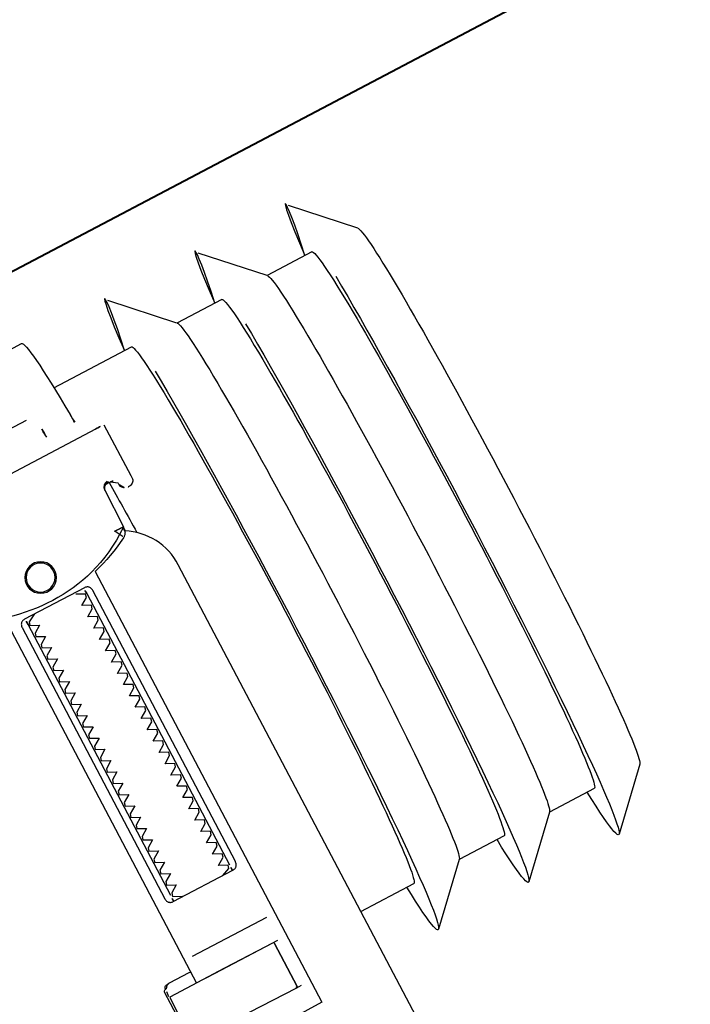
# Model space of a CAD drawing. Header units: metres. Extents: x 7408630 to 7411134, y 5569633 to 5570339.
# Tile 243 of 256: x 7410509.269 to 7410509.374, y 5569912.361 to 5569912.515. Entities that reach past the tile are written whole.
import ezdxf
from ezdxf.enums import TextEntityAlignment as Align

# ---------------------------------------------------------------- set-up
doc = ezdxf.new("R2010")
doc.units = ezdxf.units.M
doc.header["$MEASUREMENT"] = 0
doc.layers.add('0-wypos-sanitarne', color=1, linetype='Continuous')
for name, color, linetype, lineweight in [('OPIS POM NOWE', 140, 'Continuous', 5), ('Opis_pom', 9, 'Continuous', 18), ('Sciany', 2, 'Continuous', 40)]:
    doc.layers.add(name, color=color, linetype=linetype, lineweight=lineweight)
doc.styles.add('ARIAL', font='tahoma.ttf')

# ---------------------------------------------------------------- blocks, each defined once
blk = doc.blocks.new('99400_TOP')
for points in [[(-0.2494439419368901, 0.1732608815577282), (-0.2414664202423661, 0.1814506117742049)], [(-0.2413629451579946, 0.1733061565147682), (-0.2334143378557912, 0.1733061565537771), (-0.2254809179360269, 0.1814506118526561)], [(-0.2253774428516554, 0.1733061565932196), (-0.2174288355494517, 0.1733061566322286), (-0.2094954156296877, 0.1814506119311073)], [(-0.189410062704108, 0.1818061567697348), (-0.1944055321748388, 0.181806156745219)], [(-0.1956678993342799, 0.1733061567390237), (-0.2093919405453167, 0.1733061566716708)], [(-0.1894100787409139, 0.1708061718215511), (-0.04454090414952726, 0.1708061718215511), (-0.04034816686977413, 0.1707083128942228), (-0.03616448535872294, 0.1704151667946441), (-0.03199911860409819, 0.1699271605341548), (-0.02786080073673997, 0.169245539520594), (-0.02375906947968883, 0.1683716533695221), (-0.01970212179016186, 0.1673074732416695), (-0.01569966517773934, 0.1660553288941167), (-0.01175936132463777, 0.1646178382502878), (-0.007890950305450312, 0.1629983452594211), (-0.004101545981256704, 0.1612000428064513), (-0.0004007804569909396, 0.1592273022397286), (0.003204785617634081, 0.1570838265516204), (0.006705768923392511, 0.1547750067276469), (0.01009616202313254, 0.1523049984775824), (0.01336696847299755, 0.1496801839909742)], [(-0.1983898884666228, 0.1645455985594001), (-0.1114795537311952, 0.1643710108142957)], [(-0.1959333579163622, 0.1562918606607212), (-0.1960841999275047, 0.1562912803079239), (-0.1963845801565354, 0.1562900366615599), (-0.1959264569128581, 0.1562012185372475), (-0.1957743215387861, 0.1561395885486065), (-0.195633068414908, 0.1560528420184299), (-0.195507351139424, 0.1559431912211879), (-0.1954018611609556, 0.1558145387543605), (-0.1953189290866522, 0.155669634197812), (-0.1952614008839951, 0.1555134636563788), (-0.1952305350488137, 0.1553493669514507)], [(-0.1719983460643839, 0.1449742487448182), (-0.1719983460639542, 0.080358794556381)], [(-0.1851997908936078, 0.142358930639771), (-0.1851997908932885, 0.09435893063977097)], [(-0.1747997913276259, 0.09435893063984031), (-0.1747997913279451, 0.1423589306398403)], [(-0.1734150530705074, 0.08435893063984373), (-0.1865844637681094, 0.08435893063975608)], [(-0.1719983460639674, 0.08230426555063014), (-0.1716725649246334, 0.08235879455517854), (-0.1681965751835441, 0.08235879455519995), (-0.1680931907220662, 0.08235849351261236), (-0.1679847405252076, 0.08233861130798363), (-0.1678924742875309, 0.08225261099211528), (-0.1677875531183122, 0.08223860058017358), (-0.1676219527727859, 0.08223051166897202), (-0.16752068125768, 0.08222550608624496), (-0.1674083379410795, 0.08220612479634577), (-0.167299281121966, 0.08213562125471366), (-0.1672519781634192, 0.08200465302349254), (-0.1672519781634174, 0.08173873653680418), (-0.1671059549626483, 0.08171851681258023), (-0.1670086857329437, 0.08168468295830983), (-0.1669253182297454, 0.08161940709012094), (-0.166874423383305, 0.08147853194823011), (-0.1668744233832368, 0.0712382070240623)], [(-0.1682910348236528, 0.08235362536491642), (-0.1677170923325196, 0.08220830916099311), (-0.1673819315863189, 0.08176020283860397)], [(-0.1863321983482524, 0.08035893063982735), (-0.1752630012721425, 0.08035893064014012), (-0.1736681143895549, 0.0803589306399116)], [(-0.1672271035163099, 0.08135118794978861), (-0.167142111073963, 0.08081757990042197), (-0.1671264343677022, 0.08055490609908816)], [(-0.2494439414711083, 0.07835143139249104), (-0.241466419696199, 0.07016170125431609)], [(-0.2413629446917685, 0.07830615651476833), (-0.2334143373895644, 0.07830615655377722), (-0.2254809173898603, 0.07016170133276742)], [(-0.2253774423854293, 0.0783061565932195), (-0.2174288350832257, 0.07830615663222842), (-0.2094954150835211, 0.07016170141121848)], [(-0.1999984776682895, 0.07830615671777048), (-0.2093919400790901, 0.07830615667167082)], [(-0.1863321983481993, 0.07235893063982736), (-0.1855041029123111, 0.07235893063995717), (-0.1856689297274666, 0.07245537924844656), (-0.1856980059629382, 0.07255879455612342)]]:
    blk.add_lwpolyline(points)
for points in [[(-0.1998894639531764, 0.1645355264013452), (-0.1999468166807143, 0.1555409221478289, 0.009368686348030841), (-0.1999341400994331, 0.1551108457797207), (-0.1999132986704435, 0.1549369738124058), (-0.1998626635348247, 0.1547694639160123), (-0.1997833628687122, 0.1546132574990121), (-0.1996783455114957, 0.1544734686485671), (-0.1995501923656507, 0.154353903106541), (-0.1994036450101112, 0.1542587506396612), (-0.1992427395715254, 0.1541905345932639), (-0.1990737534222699, 0.1541515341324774), (-0.1989467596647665, 0.1541412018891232), (-0.1987988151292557, 0.1541386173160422)], [(-0.1957579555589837, 0.1561311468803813), (-0.1966456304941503, 0.1561329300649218, 0.2825908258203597), (-0.1975338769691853, 0.155579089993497), (-0.19757440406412, 0.1554864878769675), (-0.197606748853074, 0.1553847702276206), (-0.1976270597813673, 0.1552867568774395), (-0.1976389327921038, 0.155135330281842, -0.4153517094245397), (-0.1986448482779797, 0.1541373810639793)], [(-0.1962293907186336, 0.1564445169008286), (-0.1958735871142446, 0.1563780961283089), (-0.1955493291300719, 0.1561689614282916), (-0.1953270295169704, 0.1558504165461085), (-0.1952327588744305, 0.1554960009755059), (-0.1951315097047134, 0.148940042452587), (-0.1951297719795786, 0.1488841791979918, 0.2653468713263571), (-0.1943525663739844, 0.1476160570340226, 0.1257108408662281), (-0.1799722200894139, 0.1439116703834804, 0.1257108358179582), (-0.1655771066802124, 0.147558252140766, 0.2695402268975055), (-0.1647941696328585, 0.1488467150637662), (-0.1646666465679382, 0.1553984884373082), (-0.1646377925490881, 0.1556180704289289), (-0.1645614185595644, 0.1558259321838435), (-0.1644411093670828, 0.1560118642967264), (-0.1642828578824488, 0.1561667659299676), (-0.1640943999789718, 0.1562830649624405), (-0.1638849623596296, 0.1563549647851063), (-0.1636772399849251, 0.1563790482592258)], [(-0.1599318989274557, 0.04967999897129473), (-0.1724831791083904, 0.04968022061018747, 0.4055189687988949), (-0.171998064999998, 0.05017999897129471), (-0.171998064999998, 0.05087999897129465, 0.414213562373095), (-0.172498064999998, 0.05137999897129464), (-0.187498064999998, 0.05137999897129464, 0.414213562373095), (-0.187998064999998, 0.05087999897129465), (-0.187998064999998, 0.05017999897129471, 0.4055189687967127), (-0.1875129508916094, 0.04968022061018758), (-0.18999847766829, 0.0496802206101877, -0.414213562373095), (-0.1999984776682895, 0.0596802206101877), (-0.1999984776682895, 0.1396802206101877, -0.2660007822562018), (-0.195061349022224, 0.1483038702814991)], [(-0.1951236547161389, 0.1486875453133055), (-0.1951065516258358, 0.1485035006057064), (-0.1950877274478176, 0.1484027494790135), (-0.1950613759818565, 0.1483024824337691), (-0.1950265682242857, 0.1482006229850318), (-0.1949829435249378, 0.1480980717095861), (-0.1949327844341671, 0.148000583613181), (-0.1948801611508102, 0.147913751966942), (-0.1948174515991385, 0.1478248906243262), (-0.1947473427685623, 0.1477395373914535), (-0.1946736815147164, 0.147662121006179), (-0.1945970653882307, 0.1475922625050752), (-0.1945138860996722, 0.1475262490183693), (-0.1944299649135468, 0.1474687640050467), (-0.1943397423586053, 0.1474156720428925), (-0.1935817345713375, 0.1470136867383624), (-0.1928125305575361, 0.1466335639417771), (-0.1920327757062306, 0.1462755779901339), (-0.1912431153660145, 0.1459400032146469), (-0.190444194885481, 0.1456271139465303), (-0.1896366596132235, 0.1453371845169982), (-0.1888211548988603, 0.1450704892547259), (-0.1879983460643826, 0.1448272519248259), (-0.1879983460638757, 0.06855893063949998, 0.414213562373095), (-0.1877983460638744, 0.06835893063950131), (-0.1754525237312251, 0.06835893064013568)], [(-0.1835254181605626, 0.09335893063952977, 0.1828355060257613), (-0.1836350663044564, 0.0934484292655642), (-0.1848524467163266, 0.09385575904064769, 0.05005514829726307), (-0.1849985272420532, 0.09411730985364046), (-0.1849985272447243, 0.09440021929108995, 0.05005512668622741), (-0.1848524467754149, 0.09466176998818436), (-0.1836350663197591, 0.0950690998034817, 0.71989698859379), (-0.1836350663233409, 0.09544842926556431), (-0.1848524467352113, 0.09585575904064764, 0.05005514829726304), (-0.1849985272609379, 0.09611730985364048), (-0.1849985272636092, 0.09640021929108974, 0.05005512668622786), (-0.1848524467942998, 0.09666176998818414), (-0.1836350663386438, 0.09706909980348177, 0.7198969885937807), (-0.1836350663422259, 0.09744842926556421), (-0.1848524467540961, 0.0978557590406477, 0.05005514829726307), (-0.1849985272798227, 0.09811730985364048), (-0.1849985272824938, 0.09840021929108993, 0.05005512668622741), (-0.1848524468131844, 0.09866176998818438), (-0.1836350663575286, 0.09906909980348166, 0.7198969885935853), (-0.1836350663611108, 0.0994484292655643), (-0.1848524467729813, 0.09985575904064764, 0.05005514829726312), (-0.1849985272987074, 0.1001173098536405), (-0.1849985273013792, 0.1004002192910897, 0.05005512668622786), (-0.1848524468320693, 0.1006617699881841), (-0.1836350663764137, 0.1010690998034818, 0.7198969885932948), (-0.1836350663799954, 0.1014484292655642), (-0.184852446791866, 0.1018557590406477, 0.05005514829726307), (-0.1849985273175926, 0.1021173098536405), (-0.1849985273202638, 0.1024002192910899, 0.05005512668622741), (-0.1848524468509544, 0.1026617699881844), (-0.1836350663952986, 0.1030690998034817, 0.71989698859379), (-0.1836350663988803, 0.1034484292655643), (-0.1848524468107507, 0.1038557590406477, 0.05005514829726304), (-0.1849985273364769, 0.1041173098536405), (-0.1849985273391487, 0.1044002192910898, 0.05005512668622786), (-0.1848524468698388, 0.1046617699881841), (-0.1836350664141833, 0.1050690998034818, 0.7198969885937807), (-0.1836350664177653, 0.1054484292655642), (-0.1848524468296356, 0.1058557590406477, 0.05005514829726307), (-0.1849985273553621, 0.1061173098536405), (-0.1849985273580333, 0.1064002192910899, 0.05005512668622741), (-0.1848524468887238, 0.1066617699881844), (-0.183635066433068, 0.1070690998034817, 0.7198969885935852), (-0.1836350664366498, 0.1074484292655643), (-0.1848524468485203, 0.1078557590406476, 0.05005514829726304), (-0.1849985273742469, 0.1081173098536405), (-0.1849985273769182, 0.1084002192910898, 0.05005512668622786), (-0.1848524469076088, 0.1086617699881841), (-0.1836350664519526, 0.1090690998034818, 0.7198969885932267), (-0.1836350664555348, 0.1094484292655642), (-0.184852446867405, 0.1098557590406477, 0.05005514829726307), (-0.1849985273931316, 0.1101173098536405), (-0.1849985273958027, 0.1104002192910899, 0.05005512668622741), (-0.1848524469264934, 0.1106617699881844), (-0.1836350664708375, 0.1110690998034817, 0.71989698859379), (-0.1836350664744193, 0.1114484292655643), (-0.1848524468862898, 0.1118557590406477, 0.05005514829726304), (-0.1849985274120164, 0.1121173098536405), (-0.1849985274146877, 0.1124002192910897, 0.05005512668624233), (-0.1848524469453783, 0.1126617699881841), (-0.1836350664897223, 0.1130690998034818, 0.7198969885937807), (-0.1836350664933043, 0.1134484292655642), (-0.1848524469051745, 0.1138557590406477, 0.05005514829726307), (-0.1849985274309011, 0.1141173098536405), (-0.1849985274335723, 0.1144002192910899, 0.05005512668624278), (-0.1848524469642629, 0.1146617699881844), (-0.183635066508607, 0.1150690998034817, 0.7198969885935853), (-0.1836350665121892, 0.1154484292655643), (-0.1848524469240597, 0.1158557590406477, 0.05005514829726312), (-0.1849985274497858, 0.1161173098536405), (-0.1849985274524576, 0.1164002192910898, 0.05005512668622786), (-0.1848524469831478, 0.1166617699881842), (-0.1836350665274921, 0.1170690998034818, 0.7198969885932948), (-0.1836350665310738, 0.1174484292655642), (-0.1848524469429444, 0.1178557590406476, 0.05005514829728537), (-0.1849985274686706, 0.1181173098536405), (-0.1849985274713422, 0.1184002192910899, 0.05005512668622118), (-0.1848524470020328, 0.1186617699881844), (-0.183635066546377, 0.1190690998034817, 0.71989698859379), (-0.1836350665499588, 0.1194484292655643), (-0.1848524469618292, 0.1198557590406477, 0.05005514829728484), (-0.1849985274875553, 0.1201173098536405), (-0.1849985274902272, 0.1204002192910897, 0.05005512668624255), (-0.1848524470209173, 0.1206617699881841), (-0.1836350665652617, 0.1210690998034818, 0.7198969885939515), (-0.1836350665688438, 0.1214484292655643), (-0.184852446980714, 0.1218557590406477, 0.05005514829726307), (-0.1849985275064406, 0.1221173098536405), (-0.1849985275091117, 0.1224002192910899, 0.05005512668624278), (-0.1848524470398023, 0.1226617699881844), (-0.1836350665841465, 0.1230690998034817, 0.7198969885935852), (-0.1836350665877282, 0.1234484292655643), (-0.1848524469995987, 0.1238557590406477, 0.05005514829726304), (-0.1849985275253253, 0.1241173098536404), (-0.1849985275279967, 0.1244002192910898, 0.05005512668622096), (-0.1848524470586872, 0.1246617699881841), (-0.1836350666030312, 0.1250690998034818, 0.7198969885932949), (-0.1836350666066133, 0.1254484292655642), (-0.1848524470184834, 0.1258557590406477, 0.05005514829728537), (-0.18499852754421, 0.1261173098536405), (-0.1849985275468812, 0.1264002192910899, 0.05005512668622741), (-0.1848524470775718, 0.1266617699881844), (-0.1836350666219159, 0.1270690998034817, 0.71989698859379), (-0.1836350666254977, 0.1274484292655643), (-0.1848524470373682, 0.1278557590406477, 0.05005514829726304), (-0.1849985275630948, 0.1281173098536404), (-0.1849985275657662, 0.1284002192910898, 0.05005512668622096), (-0.1848524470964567, 0.1286617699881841), (-0.1836350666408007, 0.1290690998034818, 0.7198969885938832), (-0.1836350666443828, 0.1294484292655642), (-0.1848524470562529, 0.1298557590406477, 0.05005514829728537), (-0.1849985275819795, 0.1301173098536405), (-0.1849985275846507, 0.13040021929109, 0.05005512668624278), (-0.1848524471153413, 0.1306617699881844), (-0.1836350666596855, 0.1310690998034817, 0.7198969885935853), (-0.1836350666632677, 0.1314484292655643), (-0.1848524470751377, 0.1318557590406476, 0.05005514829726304), (-0.1849985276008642, 0.1321173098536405), (-0.184998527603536, 0.1324002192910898, 0.05005512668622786), (-0.1848524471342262, 0.1326617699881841), (-0.1836350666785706, 0.1330690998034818, 0.7198969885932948), (-0.1836350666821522, 0.1334484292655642), (-0.1848524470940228, 0.1338557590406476, 0.05005514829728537), (-0.184998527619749, 0.1341173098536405), (-0.1849985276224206, 0.1344002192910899, 0.05005512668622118), (-0.1848524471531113, 0.1346617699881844), (-0.1836350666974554, 0.1350690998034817, 0.7198969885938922), (-0.1836350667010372, 0.1354484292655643), (-0.1848524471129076, 0.1358557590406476, 0.05005514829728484), (-0.1849985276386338, 0.1361173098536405), (-0.1849985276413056, 0.1364002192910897, 0.05005512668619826), (-0.1848524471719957, 0.1366617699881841), (-0.1836350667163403, 0.1370690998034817, 0.7198969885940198), (-0.1836350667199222, 0.1374484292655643), (-0.1848524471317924, 0.1378557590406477, 0.05005514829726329), (-0.184998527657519, 0.1381173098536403), (-0.1849985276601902, 0.1384002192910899, 0.05005512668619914), (-0.1848524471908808, 0.1386617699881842), (-0.1836350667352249, 0.1390690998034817, 0.7198969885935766), (-0.1836350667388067, 0.1394484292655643), (-0.1848524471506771, 0.1398557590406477, 0.05005514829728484), (-0.1849985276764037, 0.1401173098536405), (-0.1849985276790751, 0.1404002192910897, 0.05005512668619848), (-0.1848524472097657, 0.140661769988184), (-0.1836350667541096, 0.1410690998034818, 0.7198969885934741), (-0.1836350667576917, 0.1414484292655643), (-0.1848524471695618, 0.1418557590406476, 0.05005514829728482), (-0.1849985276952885, 0.1421173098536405), (-0.1849985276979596, 0.1424002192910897, 0.05005512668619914), (-0.1848524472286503, 0.1426617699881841), (-0.1836350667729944, 0.1430690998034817, 0.4745941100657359), (-0.1835254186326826, 0.1433589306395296)], [(-0.1764716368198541, 0.1433589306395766, 0.4745939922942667), (-0.1763619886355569, 0.1430690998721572), (-0.1751446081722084, 0.1426617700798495, 0.05005512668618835), (-0.1749985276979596, 0.1424002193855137), (-0.1749985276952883, 0.1421173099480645, 0.05005514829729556), (-0.1751446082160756, 0.1418557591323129), (-0.1763619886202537, 0.1414484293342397, 0.7198969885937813), (-0.176361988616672, 0.1410690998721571), (-0.1751446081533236, 0.1406617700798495, 0.05005512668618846), (-0.1749985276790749, 0.1404002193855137), (-0.1749985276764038, 0.1401173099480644, 0.05005514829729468), (-0.1751446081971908, 0.1398557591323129), (-0.1763619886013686, 0.1394484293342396, 0.71989698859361), (-0.1763619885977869, 0.1390690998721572), (-0.1751446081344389, 0.1386617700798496, 0.05005512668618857), (-0.1749985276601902, 0.1384002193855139), (-0.1749985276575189, 0.1381173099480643, 0.05005514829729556), (-0.1751446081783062, 0.1378557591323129), (-0.1763619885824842, 0.1374484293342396, 0.719896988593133), (-0.1763619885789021, 0.1370690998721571), (-0.1751446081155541, 0.1366617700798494, 0.05005512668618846), (-0.1749985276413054, 0.1364002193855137), (-0.1749985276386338, 0.1361173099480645, 0.05005514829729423), (-0.1751446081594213, 0.1358557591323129), (-0.1763619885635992, 0.1354484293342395, 0.7198969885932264), (-0.1763619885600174, 0.1350690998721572), (-0.1751446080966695, 0.1346617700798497, 0.05005512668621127), (-0.1749985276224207, 0.1344002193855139), (-0.174998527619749, 0.1341173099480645, 0.05005514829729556), (-0.1751446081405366, 0.1338557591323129), (-0.1763619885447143, 0.1334484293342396, 0.7198969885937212), (-0.1763619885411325, 0.1330690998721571), (-0.1751446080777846, 0.1326617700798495, 0.05005512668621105), (-0.1749985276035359, 0.1324002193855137), (-0.1749985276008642, 0.1321173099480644, 0.05005514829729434), (-0.1751446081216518, 0.131855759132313), (-0.1763619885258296, 0.1314484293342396, 0.7198969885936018), (-0.1763619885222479, 0.1310690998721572), (-0.1751446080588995, 0.1306617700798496, 0.0500551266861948), (-0.1749985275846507, 0.1304002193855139), (-0.1749985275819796, 0.1301173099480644, 0.05005514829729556), (-0.1751446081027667, 0.129855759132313), (-0.1763619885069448, 0.1294484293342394, 0.7198969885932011), (-0.1763619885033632, 0.1290690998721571), (-0.1751446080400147, 0.1286617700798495, 0.05005512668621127), (-0.1749985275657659, 0.1284002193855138), (-0.1749985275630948, 0.1281173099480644, 0.05005514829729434), (-0.1751446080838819, 0.127855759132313), (-0.1763619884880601, 0.1274484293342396, 0.7198969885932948), (-0.1763619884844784, 0.1270690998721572), (-0.1751446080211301, 0.1266617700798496, 0.05005512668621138), (-0.1749985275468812, 0.1264002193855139), (-0.17499852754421, 0.1261173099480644, 0.05005514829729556), (-0.1751446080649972, 0.125855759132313), (-0.1763619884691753, 0.1254484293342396, 0.7198969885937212), (-0.1763619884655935, 0.1250690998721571), (-0.1751446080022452, 0.1246617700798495, 0.05005512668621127), (-0.1749985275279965, 0.1244002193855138), (-0.1749985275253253, 0.1241173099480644, 0.05005514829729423), (-0.1751446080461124, 0.1238557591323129), (-0.1763619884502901, 0.1234484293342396, 0.7198969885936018), (-0.1763619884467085, 0.1230690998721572), (-0.1751446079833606, 0.1226617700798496, 0.0500551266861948), (-0.1749985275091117, 0.1224002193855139), (-0.1749985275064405, 0.1221173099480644, 0.05005514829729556), (-0.1751446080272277, 0.1218557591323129), (-0.1763619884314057, 0.1214484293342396, 0.719896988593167), (-0.1763619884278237, 0.1210690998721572), (-0.1751446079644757, 0.1206617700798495, 0.0500551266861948), (-0.174998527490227, 0.1204002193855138), (-0.1749985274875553, 0.1201173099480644, 0.05005514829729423), (-0.1751446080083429, 0.1198557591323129), (-0.1763619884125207, 0.1194484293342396, 0.7198969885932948), (-0.176361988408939, 0.1190690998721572), (-0.1751446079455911, 0.1186617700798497, 0.05005512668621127), (-0.1749985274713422, 0.1184002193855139), (-0.1749985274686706, 0.1181173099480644, 0.05005514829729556), (-0.1751446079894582, 0.1178557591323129), (-0.1763619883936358, 0.1174484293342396, 0.7198969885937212), (-0.1763619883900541, 0.1170690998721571), (-0.1751446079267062, 0.1166617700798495, 0.05005512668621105), (-0.1749985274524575, 0.1164002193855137), (-0.1749985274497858, 0.1161173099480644, 0.05005514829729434), (-0.1751446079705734, 0.1158557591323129), (-0.1763619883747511, 0.1154484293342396, 0.7198969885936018), (-0.1763619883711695, 0.1150690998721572), (-0.1751446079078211, 0.1146617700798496, 0.0500551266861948), (-0.1749985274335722, 0.1144002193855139), (-0.1749985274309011, 0.1141173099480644, 0.05005514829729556), (-0.1751446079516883, 0.1138557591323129), (-0.1763619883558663, 0.1134484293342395, 0.7198969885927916), (-0.1763619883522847, 0.1130690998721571), (-0.1751446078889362, 0.1126617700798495, 0.0500551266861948), (-0.1749985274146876, 0.1124002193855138), (-0.1749985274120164, 0.1121173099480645, 0.05005514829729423), (-0.1751446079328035, 0.1118557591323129), (-0.1763619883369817, 0.1114484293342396, 0.7198969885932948), (-0.1763619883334, 0.1110690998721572), (-0.1751446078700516, 0.1106617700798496, 0.05005512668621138), (-0.1749985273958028, 0.1104002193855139), (-0.1749985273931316, 0.1101173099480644, 0.05005514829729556), (-0.1751446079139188, 0.1098557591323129), (-0.1763619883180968, 0.1094484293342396, 0.719896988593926), (-0.1763619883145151, 0.1090690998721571), (-0.1751446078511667, 0.1086617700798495, 0.05005512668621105), (-0.174998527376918, 0.1084002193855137), (-0.1749985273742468, 0.1081173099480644, 0.05005514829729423), (-0.1751446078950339, 0.1078557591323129), (-0.1763619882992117, 0.1074484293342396, 0.7198969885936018), (-0.17636198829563, 0.1070690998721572), (-0.1751446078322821, 0.1066617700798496, 0.0500551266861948), (-0.1749985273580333, 0.1064002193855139), (-0.1749985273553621, 0.1061173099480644, 0.05005514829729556), (-0.1751446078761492, 0.1058557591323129), (-0.1763619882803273, 0.1054484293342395, 0.7198969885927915), (-0.1763619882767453, 0.1050690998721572), (-0.1751446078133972, 0.1046617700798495, 0.0500551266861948), (-0.1749985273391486, 0.1044002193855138), (-0.1749985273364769, 0.1041173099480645, 0.05005514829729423), (-0.1751446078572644, 0.1038557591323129), (-0.1763619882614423, 0.1034484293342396, 0.7198969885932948), (-0.1763619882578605, 0.1030690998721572), (-0.1751446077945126, 0.1026617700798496, 0.05005512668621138), (-0.1749985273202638, 0.1024002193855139), (-0.1749985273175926, 0.1021173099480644, 0.05005514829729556), (-0.1751446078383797, 0.1018557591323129), (-0.1763619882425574, 0.1014484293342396, 0.7198969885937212), (-0.1763619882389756, 0.101069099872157), (-0.1751446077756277, 0.1006617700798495, 0.05005512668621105), (-0.174998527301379, 0.1004002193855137), (-0.1749985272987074, 0.1001173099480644, 0.05005514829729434), (-0.1751446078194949, 0.09985575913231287), (-0.1763619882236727, 0.09944842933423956, 0.7198969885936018), (-0.1763619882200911, 0.09906909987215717), (-0.1751446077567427, 0.09866177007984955, 0.0500551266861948), (-0.1749985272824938, 0.09840021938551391), (-0.1749985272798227, 0.09811730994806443, 0.05005514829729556), (-0.1751446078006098, 0.09785575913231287), (-0.1763619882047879, 0.09744842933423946, 0.7198969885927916), (-0.1763619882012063, 0.09706909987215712), (-0.1751446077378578, 0.09666177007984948, 0.0500551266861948), (-0.1749985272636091, 0.0964002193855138), (-0.1749985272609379, 0.09611730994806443, 0.05005514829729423), (-0.1751446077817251, 0.09585575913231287), (-0.1763619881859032, 0.09544842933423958, 0.7198969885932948), (-0.1763619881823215, 0.09506909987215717), (-0.1751446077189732, 0.09466177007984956, 0.05005512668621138), (-0.1749985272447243, 0.09440021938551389), (-0.1749985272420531, 0.09411730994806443, 0.05005514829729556), (-0.1751446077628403, 0.09385575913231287), (-0.1763619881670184, 0.0934484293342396, 0.1828356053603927), (-0.1764716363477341, 0.0933589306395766)], [(-0.1856990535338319, 0.08015879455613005), (-0.1856980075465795, 0.07256365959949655), (-0.1856980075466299, 0.08015878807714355), (-0.1856692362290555, 0.08026174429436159), (-0.1855904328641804, 0.08033551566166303), (-0.1769547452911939, 0.08035879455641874), (-0.1672489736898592, 0.0803587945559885, -0.4142135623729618), (-0.1670489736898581, 0.08015879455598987), (-0.1670489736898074, 0.07255879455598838, -0.4142135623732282), (-0.1672489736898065, 0.07235879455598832), (-0.1854289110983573, 0.07235879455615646), (-0.18552502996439, 0.07240119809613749), (-0.185594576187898, 0.07255879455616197)]]:
    blk.add_lwpolyline(points, format="xyb")
blk.add_lwpolyline([(-0.1943539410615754, 0.1476602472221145), (-0.1943517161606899, 0.147659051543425), (-0.1943497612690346, 0.1476580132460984), (-0.1943480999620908, 0.1476571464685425), (-0.1943467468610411, 0.1476564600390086), (-0.1943457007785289, 0.1476559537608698), (-0.1943449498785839, 0.147655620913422), (-0.194344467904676, 0.1476554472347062), (-0.1943442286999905, 0.1476554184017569), (-0.194344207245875, 0.1476555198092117), (-0.194344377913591, 0.1476557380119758), (-0.1943451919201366, 0.1476564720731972), (-0.194346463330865, 0.1476575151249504), (-0.1943479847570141, 0.1476587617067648), (-0.1943509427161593, 0.1476614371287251), (-0.1943519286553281, 0.1476625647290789), (-0.1943525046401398, 0.1476634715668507), (-0.1943527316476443, 0.1476642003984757), (-0.1943526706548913, 0.1476647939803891), (-0.1943519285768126, 0.1476657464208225), (-0.1943507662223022, 0.1476666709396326), (-0.194349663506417, 0.1476679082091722), (-0.1943487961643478, 0.1476696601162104), (-0.1943479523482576, 0.1476718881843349), (-0.1943469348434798, 0.1476744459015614), (-0.194345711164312, 0.1476771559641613), (-0.1943442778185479, 0.147680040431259), (-0.1943426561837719, 0.1476831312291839), (-0.194340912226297, 0.1476864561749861), (-0.1943390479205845, 0.147690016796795), (-0.1943349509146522, 0.1476978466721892), (-0.1943327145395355, 0.1477021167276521), (-0.1943303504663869, 0.1477066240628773), (-0.194327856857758, 0.1477113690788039), (-0.1943252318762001, 0.1477163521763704), (-0.1943224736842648, 0.147721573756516), (-0.1943195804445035, 0.1477270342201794), (-0.1943165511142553, 0.1477327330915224), (-0.1943133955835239, 0.1477386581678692), (-0.1943101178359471, 0.1477448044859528), (-0.1943067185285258, 0.1477511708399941), (-0.1943031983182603, 0.1477577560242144), (-0.1942995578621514, 0.1477645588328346), (-0.1942957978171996, 0.1477715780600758), (-0.1942919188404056, 0.1477788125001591), (-0.1942879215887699, 0.1477862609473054), (-0.1942838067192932, 0.1477939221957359), (-0.194279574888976, 0.1478017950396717), (-0.1942752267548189, 0.1478098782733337), (-0.1942707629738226, 0.1478181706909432), (-0.1942661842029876, 0.147826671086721), (-0.1942614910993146, 0.1478353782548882), (-0.1942566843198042, 0.1478442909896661), (-0.1942517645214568, 0.1478534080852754), (-0.1942467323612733, 0.1478627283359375), (-0.1942415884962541, 0.1478722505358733), (-0.1942363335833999, 0.1478819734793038), (-0.1942309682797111, 0.1478918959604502), (-0.1942254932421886, 0.1479020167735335), (-0.1942199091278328, 0.1479123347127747), (-0.1942142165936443, 0.1479228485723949), (-0.1942084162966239, 0.1479335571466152), (-0.1942025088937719, 0.1479444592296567), (-0.1941964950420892, 0.1479555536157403), (-0.1941903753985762, 0.1479668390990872), (-0.1941841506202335, 0.1479783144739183), (-0.1941778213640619, 0.1479899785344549), (-0.1941713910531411, 0.148001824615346), (-0.1941648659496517, 0.1480138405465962), (-0.194158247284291, 0.1480260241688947), (-0.1941515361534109, 0.1480383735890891), (-0.1941378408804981, 0.1480635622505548), (-0.1941237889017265, 0.1480893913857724), (-0.1941093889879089, 0.148115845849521), (-0.1940946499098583, 0.1481429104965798), (-0.1940795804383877, 0.1481705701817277), (-0.1940641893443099, 0.148198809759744), (-0.194048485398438, 0.1482276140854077), (-0.1939481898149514, 0.1484114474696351), (-0.1939306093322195, 0.1484437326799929), (-0.193894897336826, 0.1485094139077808), (-0.1938767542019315, 0.1485427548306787), (-0.1938584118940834, 0.1485763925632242), (-0.1938398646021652, 0.1486102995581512), (-0.1938211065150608, 0.1486444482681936), (-0.1938021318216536, 0.1486788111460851), (-0.1937829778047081, 0.1487133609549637), (-0.1937637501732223, 0.1487482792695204), (-0.1937540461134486, 0.1487660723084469), (-0.1937490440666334, 0.1487751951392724), (-0.1937439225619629, 0.1487844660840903), (-0.1937332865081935, 0.1488034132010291), (-0.1937277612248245, 0.148813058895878), (-0.1937223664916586, 0.1488223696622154), (-0.1937172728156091, 0.1488311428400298), (-0.1937125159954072, 0.1488394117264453), (-0.1937081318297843, 0.1488472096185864), (-0.1937041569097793, 0.1488545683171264), (-0.1937023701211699, 0.1488580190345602), (-0.1937007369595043, 0.1488612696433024), (-0.1936992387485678, 0.1488643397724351), (-0.1936978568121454, 0.1488672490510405), (-0.1936953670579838, 0.1488726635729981), (-0.1936931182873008, 0.1488776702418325), (-0.1936887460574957, 0.1488870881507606), (-0.1936863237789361, 0.1488918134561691), (-0.193683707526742, 0.1488964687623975), (-0.1936809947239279, 0.148900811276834), (-0.1936781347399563, 0.1489048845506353), (-0.193675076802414, 0.1489087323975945), (-0.1936717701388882, 0.1489123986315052), (-0.1936682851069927, 0.1489158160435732), (-0.1936647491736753, 0.1489189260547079), (-0.1936575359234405, 0.1489245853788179), (-0.193650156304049, 0.1489301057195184), (-0.1936464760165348, 0.1489330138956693), (-0.1936428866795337, 0.1489361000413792), (-0.1936394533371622, 0.1489394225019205), (-0.1936362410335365, 0.1489430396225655), (-0.1936333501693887, 0.148946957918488), (-0.1936308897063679, 0.1489511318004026), (-0.193628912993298, 0.1489555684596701), (-0.1936274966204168, 0.1489601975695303), (-0.1936266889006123, 0.1489649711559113), (-0.1936265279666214, 0.1489698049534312), (-0.193627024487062, 0.1489745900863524), (-0.1936281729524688, 0.1489792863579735), (-0.1936299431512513, 0.1489838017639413), (-0.1936322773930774, 0.1489880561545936), (-0.1936339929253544, 0.1489905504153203), (-0.1936358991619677, 0.1489928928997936), (-0.1936379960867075, 0.1489950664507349), (-0.1936402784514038, 0.1489970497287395), (-0.1936427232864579, 0.148998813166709), (-0.1936453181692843, 0.1490003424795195), (-0.1936466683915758, 0.1490010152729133), (-0.1936480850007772, 0.1490016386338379), (-0.1936496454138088, 0.1490022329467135), (-0.1936513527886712, 0.1490027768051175), (-0.193653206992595, 0.1490032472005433), (-0.1936552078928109, 0.1490036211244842), (-0.1936573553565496, 0.1490038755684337), (-0.1936596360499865, 0.1490039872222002), (-0.1936619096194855, 0.1490039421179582), (-0.1936641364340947, 0.1490037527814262), (-0.1936663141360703, 0.1490034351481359), (-0.1936684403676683, 0.149003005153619), (-0.1936705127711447, 0.1490024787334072), (-0.1936725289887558, 0.1490018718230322), (-0.1936764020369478, 0.1490004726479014), (-0.1936801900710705, 0.1489988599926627), (-0.1936839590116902, 0.1489970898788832), (-0.1936877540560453, 0.148995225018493), (-0.1936916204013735, 0.1489933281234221), (-0.193695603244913, 0.1489914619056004), (-0.1936997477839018, 0.1489896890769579), (-0.1937040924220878, 0.1489880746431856), (-0.1937062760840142, 0.148987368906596), (-0.1937084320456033, 0.148986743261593), (-0.193712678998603, 0.1489857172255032), (-0.1937168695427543, 0.148984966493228), (-0.1937210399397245, 0.1489844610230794), (-0.193725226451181, 0.1489841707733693), (-0.193729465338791, 0.1489840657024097), (-0.1937337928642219, 0.1489841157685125), (-0.1937382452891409, 0.1489842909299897), (-0.1937428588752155, 0.1489845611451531), (-0.193747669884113, 0.1489848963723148), (-0.1937527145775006, 0.1489852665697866), (-0.1937580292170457, 0.1489856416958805), (-0.1937607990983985, 0.1489858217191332), (-0.1937636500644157, 0.1489859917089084), (-0.1937665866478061, 0.1489861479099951), (-0.1937696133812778, 0.1489862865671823), (-0.1937727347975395, 0.148986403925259), (-0.1937759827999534, 0.1489864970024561), (-0.1937777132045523, 0.1489865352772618), (-0.1937795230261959, 0.1489865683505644), (-0.1937814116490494, 0.1489865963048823), (-0.1937833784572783, 0.148986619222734), (-0.1937854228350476, 0.148986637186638), (-0.1937875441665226, 0.1489866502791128), (-0.1937920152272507, 0.1489866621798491), (-0.1937967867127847, 0.1489866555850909), (-0.1938018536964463, 0.1489866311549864), (-0.1938072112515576, 0.1489865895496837), (-0.1938128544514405, 0.1489865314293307), (-0.1938187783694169, 0.1489864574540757), (-0.1938249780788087, 0.1489863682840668), (-0.193831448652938, 0.1489862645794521), (-0.1938381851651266, 0.1489861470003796), (-0.1938451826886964, 0.1489860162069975), (-0.1938524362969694, 0.148985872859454), (-0.1938599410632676, 0.1489857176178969), (-0.1938676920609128, 0.1489855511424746), (-0.193875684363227, 0.1489853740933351), (-0.1938839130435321, 0.1489851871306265), (-0.1938923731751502, 0.1489849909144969), (-0.193901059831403, 0.1489847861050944), (-0.1939099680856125, 0.1489845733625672), (-0.1939190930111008, 0.1489843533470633), (-0.1939677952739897, 0.1489831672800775), (-0.1939781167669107, 0.1489829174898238), (-0.1939886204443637, 0.1489826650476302), (-0.1939993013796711, 0.1489824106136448), (-0.1940101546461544, 0.1489821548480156), (-0.1940211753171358, 0.1489818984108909), (-0.1940323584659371, 0.1489816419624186), (-0.1940436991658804, 0.1489813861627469), (-0.1940551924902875, 0.148981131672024), (-0.1940668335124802, 0.1489808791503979), (-0.1940786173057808, 0.1489806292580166), (-0.194090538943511, 0.1489803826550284), (-0.1941025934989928, 0.1489801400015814), (-0.1941147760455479, 0.1489799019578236), (-0.1941640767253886, 0.1489789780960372), (-0.1941885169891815, 0.1489785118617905), (-0.1942127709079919, 0.1489780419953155), (-0.194236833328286, 0.1489775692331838), (-0.1942606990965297, 0.1489770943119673), (-0.1942843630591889, 0.1489766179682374), (-0.1943078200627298, 0.1489761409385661), (-0.1943310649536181, 0.1489756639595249), (-0.1943540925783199, 0.1489751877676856), (-0.1943768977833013, 0.1489747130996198), (-0.1945507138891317, 0.1489710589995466), (-0.1945712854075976, 0.1489706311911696), (-0.1945915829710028, 0.148970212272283), (-0.1946116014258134, 0.1489698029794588), (-0.194631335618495, 0.1489694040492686), (-0.1946410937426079, 0.1489692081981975), (-0.194650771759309, 0.1489690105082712), (-0.1946603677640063, 0.148968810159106), (-0.194669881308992, 0.1489686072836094), (-0.194679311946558, 0.1489684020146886), (-0.1946886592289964, 0.148968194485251), (-0.1946979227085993, 0.1489679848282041), (-0.1947071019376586, 0.1489677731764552), (-0.1947161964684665, 0.1489675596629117), (-0.194725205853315, 0.148967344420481), (-0.1947341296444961, 0.1489671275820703), (-0.1947429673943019, 0.1489669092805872), (-0.1947517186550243, 0.148966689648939), (-0.1947603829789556, 0.148966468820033), (-0.1947689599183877, 0.1489662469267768), (-0.1947774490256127, 0.1489660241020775), (-0.1947858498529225, 0.1489658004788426), (-0.1947941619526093, 0.1489655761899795), (-0.1948023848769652, 0.1489653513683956), (-0.1948105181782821, 0.1489651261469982), (-0.194818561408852, 0.1489649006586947), (-0.1948265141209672, 0.1489646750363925), (-0.1948343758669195, 0.148964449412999), (-0.194842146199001, 0.1489642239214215), (-0.1948498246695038, 0.1489639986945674), (-0.19485741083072, 0.1489637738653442), (-0.1948649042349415, 0.1489635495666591), (-0.1948723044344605, 0.1489633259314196), (-0.1948796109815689, 0.148963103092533), (-0.1948868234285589, 0.1489628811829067), (-0.1948939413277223, 0.1489626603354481), (-0.1949009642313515, 0.1489624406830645), (-0.1949078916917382, 0.1489622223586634), (-0.1949147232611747, 0.1489620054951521), (-0.1949214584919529, 0.1489617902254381), (-0.1949280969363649, 0.1489615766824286), (-0.1949346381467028, 0.148961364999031), (-0.1949410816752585, 0.1489611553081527), (-0.1949474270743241, 0.1489609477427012), (-0.1949536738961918, 0.1489607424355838), (-0.1949598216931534, 0.1489605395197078), (-0.1949658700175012, 0.1489603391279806), (-0.1949834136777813, 0.148959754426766), (-0.1949890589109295, 0.1489595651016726), (-0.1949945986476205, 0.1489593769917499), (-0.1950000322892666, 0.1489591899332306), (-0.1950053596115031, 0.1489590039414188), (-0.1950105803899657, 0.1489588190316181), (-0.1950156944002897, 0.1489586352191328), (-0.1950207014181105, 0.1489584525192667), (-0.1950256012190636, 0.1489582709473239), (-0.1950303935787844, 0.1489580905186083), (-0.1950350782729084, 0.1489579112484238), (-0.1950396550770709, 0.1489577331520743), (-0.1950441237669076, 0.148957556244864), (-0.1950484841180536, 0.1489573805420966), (-0.1950527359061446, 0.1489572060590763), (-0.1950568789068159, 0.1489570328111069), (-0.195060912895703, 0.1489568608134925), (-0.1950648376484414, 0.1489566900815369), (-0.1950686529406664, 0.1489565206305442), (-0.1950723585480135, 0.1489563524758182), (-0.1950759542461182, 0.1489561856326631), (-0.1950794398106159, 0.1489560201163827), (-0.195082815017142, 0.1489558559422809), (-0.19508607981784, 0.1489556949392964), (-0.1950892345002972, 0.1489555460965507), (-0.1950922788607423, 0.1489554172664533), (-0.1950952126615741, 0.1489553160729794), (-0.1950980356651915, 0.1489552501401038), (-0.1951007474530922, 0.1489552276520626), (-0.1951033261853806, 0.148955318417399), (-0.1951057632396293, 0.1489555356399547), (-0.1951080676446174, 0.148955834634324), (-0.1951102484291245, 0.1489561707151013), (-0.19511231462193, 0.1489564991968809), (-0.1951142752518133, 0.1489567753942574), (-0.1951161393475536, 0.1489569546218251), (-0.1951179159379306, 0.1489569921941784), (-0.1951196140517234, 0.1489568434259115), (-0.1951212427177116, 0.1489564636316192), (-0.1951228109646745, 0.1489558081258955), (-0.195123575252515, 0.1489553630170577), (-0.1951243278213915, 0.148954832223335), (-0.1951250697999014, 0.1489542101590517), (-0.1951257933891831, 0.1489535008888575), (-0.1951270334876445, 0.1489520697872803), (-0.1951275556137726, 0.1489514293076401), (-0.1951280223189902, 0.1489508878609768), (-0.1951284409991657, 0.1489504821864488), (-0.1951288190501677, 0.1489502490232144), (-0.1951291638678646, 0.1489502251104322), (-0.1951294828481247, 0.1489504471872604), (-0.1951297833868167, 0.1489509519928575), (-0.1951299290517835, 0.1489513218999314), (-0.1951300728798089, 0.148951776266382), (-0.1951303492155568, 0.1489529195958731), (-0.1951305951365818, 0.1489542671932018), (-0.1951310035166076, 0.1489572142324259), (-0.1951311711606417, 0.1489586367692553), (-0.1951313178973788, 0.1489599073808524), (-0.1951314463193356, 0.1489609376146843), (-0.1951315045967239, 0.148961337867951), (-0.1951315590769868, 0.148961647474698), (-0.1951316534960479, 0.1489618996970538), (-0.1951316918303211, 0.1489617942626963), (-0.1951317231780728, 0.1489615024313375), (-0.1951317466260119, 0.1489610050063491), (-0.1951317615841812, 0.1489603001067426), (-0.1951317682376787, 0.1489593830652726), (-0.1951317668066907, 0.1489582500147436), (-0.1951317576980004, 0.1489569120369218), (-0.1951317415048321, 0.1489553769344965), (-0.195131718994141, 0.1489536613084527), (-0.195131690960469, 0.1489517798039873, 0.2695473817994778)], format="xyb", close=True)
blk.add_lwpolyline([(-0.1747085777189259, 0.1433589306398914), (-0.174622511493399, 0.1433558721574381), (-0.1745356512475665, 0.1433463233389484), (-0.174449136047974, 0.1433297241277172), (-0.1743641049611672, 0.14330551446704), (-0.1742816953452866, 0.1432731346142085), (-0.174202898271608, 0.1432322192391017), (-0.1741284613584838, 0.1431828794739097), (-0.1740591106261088, 0.143125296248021), (-0.1739955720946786, 0.1430596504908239), (-0.173938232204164, 0.1429856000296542), (-0.1738859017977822, 0.1429001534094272), (-0.1738401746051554, 0.1428042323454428), (-0.1738031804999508, 0.1426995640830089), (-0.1737764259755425, 0.1425883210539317), (-0.173760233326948, 0.1424736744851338), (-0.1737547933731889, 0.1423589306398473), (-0.1737547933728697, 0.09435893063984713), (-0.1737602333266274, 0.09424418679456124), (-0.1737764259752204, 0.09412954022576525), (-0.1738031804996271, 0.094018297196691), (-0.1738401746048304, 0.0939136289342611), (-0.173885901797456, 0.09381770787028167), (-0.1739382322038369, 0.09373226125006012), (-0.1739955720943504, 0.09365821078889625), (-0.1740591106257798, 0.09359256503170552), (-0.1741284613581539, 0.09353498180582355), (-0.1742028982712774, 0.09348564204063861), (-0.1742816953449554, 0.09344472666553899), (-0.1743641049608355, 0.09341234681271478), (-0.174449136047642, 0.09338813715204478), (-0.1745356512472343, 0.09337153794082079), (-0.1746225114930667, 0.09336198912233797), (-0.1747085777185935, 0.09335893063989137), (-0.185291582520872, 0.09335893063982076), (-0.1853776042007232, 0.09336198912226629), (-0.1854644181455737, 0.093371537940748), (-0.1855508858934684, 0.09338813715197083), (-0.1856358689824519, 0.09341234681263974), (-0.1857182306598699, 0.09344472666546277), (-0.1857969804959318, 0.09348564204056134), (-0.1858713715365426, 0.09353498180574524), (-0.1859406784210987, 0.09359256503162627), (-0.1860041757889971, 0.09365821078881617), (-0.186061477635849, 0.09373226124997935), (-0.1861137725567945, 0.09381770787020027), (-0.186159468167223, 0.0939136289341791), (-0.1861964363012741, 0.09401829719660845), (-0.1862231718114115, 0.09412954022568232), (-0.1862393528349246, 0.09424418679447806), (-0.1862447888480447, 0.09435893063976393), (-0.186244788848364, 0.1423589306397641), (-0.1862393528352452, 0.1424736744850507), (-0.1862231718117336, 0.1425883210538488), (-0.1861964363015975, 0.1426995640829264), (-0.1861594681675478, 0.1428042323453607), (-0.1861137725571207, 0.1429001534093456), (-0.1860614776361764, 0.1429856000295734), (-0.1860041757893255, 0.143059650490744), (-0.1859406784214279, 0.143125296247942), (-0.1858713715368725, 0.1431828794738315), (-0.1857969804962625, 0.1432322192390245), (-0.1857182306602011, 0.1432731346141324), (-0.1856358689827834, 0.1433055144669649), (-0.1855508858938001, 0.1433297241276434), (-0.1854644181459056, 0.1433463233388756), (-0.1853776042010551, 0.1433558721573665), (-0.185291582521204, 0.1433589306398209)], close=True)
for centre, radius in [((-0.1799659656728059, 0.1479689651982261), 0.002474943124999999), ((-0.1799659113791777, 0.1479672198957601), 0.002274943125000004)]:
    blk.add_circle(centre, radius)
for centre, major_axis, ratio, start_param, end_param in [((-0.2413629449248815, 0.1258061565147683), (-2.733438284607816e-10, 0.05569754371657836), 0.04256043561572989, 5.733751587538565, 6.988802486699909), ((-0.2253774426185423, 0.1258061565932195), (-2.733438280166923e-10, 0.0556975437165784), 0.04256043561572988, 5.733751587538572, 6.98880248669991), ((-0.2093919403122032, 0.1258061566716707), (-2.733438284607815e-10, 0.0556975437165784), 0.04256043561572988, 5.733751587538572, 6.98880248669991), ((-0.1944055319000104, 0.1258061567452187), (-2.74828174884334e-10, 0.05600000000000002), 0.04256043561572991, 1.304290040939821e-15, 0.7056171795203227), ((-0.2493556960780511, 0.1258061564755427), (-2.331131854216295e-10, 0.04750000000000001), 0.04256043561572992, 0.04366480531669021, 0.7056171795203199), ((-0.2413629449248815, 0.1258061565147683), (-2.33113185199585e-10, 0.0475), 0.04256043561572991, 2.196701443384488e-16, 0.7056171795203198), ((-0.2333701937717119, 0.1258061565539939), (-2.331131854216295e-10, 0.04750000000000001), 0.04256043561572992, 0.04366480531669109, 0.7056171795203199), ((-0.2253774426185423, 0.1258061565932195), (-2.331131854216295e-10, 0.04750000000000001), 0.04256043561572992, -2.646234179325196e-22, 0.7056171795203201), ((-0.2173846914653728, 0.1258061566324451), (-2.331131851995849e-10, 0.04750000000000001), 0.0425604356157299, 0.04366480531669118, 0.7056171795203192), ((-0.2093919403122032, 0.1258061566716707), (-2.331131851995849e-10, 0.04750000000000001), 0.0425604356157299, -6.590099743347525e-16, 0.70561717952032), ((-0.2413629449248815, 0.1258061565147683), (-2.733438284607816e-10, 0.05569754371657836), 0.04256043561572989, 0.705617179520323, 3.69102637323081), ((-0.2253774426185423, 0.1258061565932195), (-2.733438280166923e-10, 0.0556975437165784), 0.04256043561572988, 0.7056171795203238, 3.691026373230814), ((-0.2093919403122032, 0.1258061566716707), (-2.733438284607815e-10, 0.0556975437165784), 0.04256043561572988, 0.7056171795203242, 3.691026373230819), ((-0.1944055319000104, 0.1258061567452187), (-2.74828174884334e-10, 0.05600000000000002), 0.04256043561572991, 0.7056171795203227, 0.8069634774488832), ((-0.1894100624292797, 0.1258061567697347), (-2.74828174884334e-10, 0.05600000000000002), 0.04256043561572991, 0.7056171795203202, 0.807211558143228), ((-0.1983894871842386, 0.1645325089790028), (-0.001499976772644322, 3.016975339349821e-06), 0.008725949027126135, 4.712674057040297, 6.283151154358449), ((-0.2493556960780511, 0.1258061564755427), (-2.331131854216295e-10, 0.04750000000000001), 0.04256043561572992, 0.7056171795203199, 3.097927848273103), ((-0.2413629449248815, 0.1258061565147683), (-2.33113185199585e-10, 0.0475), 0.04256043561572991, 0.7056171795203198, 3.141592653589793), ((-0.2333701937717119, 0.1258061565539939), (-2.331131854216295e-10, 0.04750000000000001), 0.04256043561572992, 0.7056171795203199, 3.097927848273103), ((-0.2253774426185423, 0.1258061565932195), (-2.331131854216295e-10, 0.04750000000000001), 0.04256043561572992, 0.7056171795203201, 3.141592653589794), ((-0.2173846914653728, 0.1258061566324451), (-2.331131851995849e-10, 0.04750000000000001), 0.0425604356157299, 0.7056171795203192, 3.097927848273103), ((-0.2093919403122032, 0.1258061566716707), (-2.331131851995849e-10, 0.04750000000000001), 0.0425604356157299, 0.70561717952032, 3.141592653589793), ((-0.1966349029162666, 0.1571329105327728), (-2.008822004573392e-06, -0.0009999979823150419), 0.0002890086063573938, 6.274459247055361, 6.283185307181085), ((-0.1944055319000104, 0.1258061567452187), (-2.74828174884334e-10, 0.05600000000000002), 0.04256043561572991, 0.9985271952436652, 1.17910775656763), ((-0.1987880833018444, 0.1551385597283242), (-1.073182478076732e-05, -0.0009999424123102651), 0.7068754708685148, -3.721257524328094e-09, 0.01233663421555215), ((-0.198435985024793, 0.1541409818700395), (-0.0005011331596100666, 1.007953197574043e-06), 0.008725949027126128, 0.7861071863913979, 1.14947013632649), ((-0.1986389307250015, 0.1551373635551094), (-5.917552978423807e-06, -0.0009999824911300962), 0.408572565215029, 8.563808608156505e-15, 0.009560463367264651), ((-0.1946256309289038, 0.1487627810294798), (-0.0004999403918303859, -7.720402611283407e-06), 0.01745420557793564, 3.303926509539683e-12, 0.000136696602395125), ((-0.1852000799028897, 0.1423589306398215), (-6.661863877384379e-15, 0.001000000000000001), 0.0002890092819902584, 4.712388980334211, 6.283185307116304), ((-0.174800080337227, 0.1423589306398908), (6.661863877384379e-15, -0.001000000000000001), 0.0002890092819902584, 1.570796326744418, 3.14159265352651), ((-0.1852000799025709, 0.09435893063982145), (6.661863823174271e-15, -0.001000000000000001), 0.0002890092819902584, -6.328254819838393e-11, 1.570796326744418), ((-0.1748000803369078, 0.09435893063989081), (6.661863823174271e-15, -0.001000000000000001), 0.0002890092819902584, -6.328254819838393e-11, 1.570796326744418), ((-0.1676253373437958, 0.08203061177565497), (3.524850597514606e-06, 0.0001999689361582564), 0.1331837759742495, 0.005020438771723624, 0.005025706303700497), ((-0.1672297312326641, 0.08153457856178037), (1.316290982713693e-05, 0.0001995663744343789), 0.2230003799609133, 0.006305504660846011, 0.006351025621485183)]:
    blk.add_ellipse(centre, major_axis=major_axis, ratio=ratio, start_param=start_param, end_param=end_param)
blk = doc.blocks.new('A$C4ebe9e89')
blk.add_blockref('99400_TOP', (0, 0))
blk = doc.blocks.new('A$C142d3faa')
at = {"layer": 'Sciany'}
blk.add_lwpolyline([(2204.094827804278, 1437.106190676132), (1893.225359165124, 1437.106190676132)], dxfattribs=at)
at = {"layer": '0-wypos-sanitarne', "xscale": -100, "yscale": 100, "zscale": 100}
blk.add_blockref('A$C4ebe9e89', (2147.737188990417, 1417.859137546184), dxfattribs=at)
at = {"layer": 'OPIS POM NOWE', "style": 'ARIAL'}
for tag, p in [('E1,4', (2085.453509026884, 1677.902724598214)), ('E1,4', (2642.565068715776, 1467.098580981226)), ('E1,4', (2887.554946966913, 1334.669140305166)), ('E1,1', (2346.15172770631, 945.3069204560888)), ('E1,2', (2380.289767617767, 731.4605824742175)), ('E1,4', (3248.926969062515, 423.5622677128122)), ('E1,3', (2269.290473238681, 389.8474601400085)), ('E1,5', (4145.396889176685, -41.41678165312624))]:
    blk.add_attdef(tag, text='', height=23.936, dxfattribs=at).set_placement(p, align=Align.MIDDLE_CENTER)
at = {"layer": 'Opis_pom', "ltscale": 0.7, "style": 'ARIAL'}
for tag, p in [('B1,18', (784.175454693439, 4749.376909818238)), ('B1,21', (1474.160621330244, 4744.552251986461)), ('B1/17', (593.1950013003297, 4721.360037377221)), ('1,23', (2643.879736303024, 4721.360037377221)), ('1,22', (2015.997302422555, 4715.619925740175)), ('A1,1', (-123.2752701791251, 4710.792713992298)), ('B1,1', (2964.213888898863, 4687.194759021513)), ('B1,19', (983.4770436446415, 4684.250472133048)), ('A1,6', (-365.3793687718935, 4657.226791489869)), ('A1,16', (198.2072643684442, 4631.436355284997)), ('B1,20', (1267.194878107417, 4624.632454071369)), ('B1,3', (3298.013043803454, 4567.235815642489)), ('B1,4', (4545.109849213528, 4480.622250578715)), ('A1,5', (-782.1155021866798, 4446.932694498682)), ('A1,2', (-186.9193724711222, 4425.112318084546)), ('A1,15', (198.2072643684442, 4391.000839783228)), ('B1,2', (2872.012077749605, 4302.459186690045)), ('A1,3', (-121.2895641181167, 4150.905633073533)), ('B1,8', (2427.383192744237, 4053.123158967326)), ('B1,6', (4754.926236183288, 3940.334623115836)), ('A1,4', (-837.6792277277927, 3920.772192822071)), ('B1,14', (401.2060605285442, 3890.998977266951)), ('B1,13', (1255.283140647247, 3857.264790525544)), ('B1,5', (4487.887436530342, 3854.524062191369)), ('B1,10', (1961.599271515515, 3852.276071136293)), ('B1,9', (2126.781835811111, 3827.246892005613)), ('B1,7', (3203.179523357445, 3799.68363001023)), ('B1,11', (2118.658790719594, 3658.838670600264)), ('B1,12', (1949.477289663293, 3633.257187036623)), ('C1,2', (2894.604733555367, 3427.283363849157)), ('C1,3', (2160.246723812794, 3198.455877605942)), ('C1,1', (3129.25555325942, 2706.44898945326)), ('C1,4', (2077.339235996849, 2485.413103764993)), ('C1,5', (2131.383208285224, 2180.309788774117)), ('C1,10', (3196.043433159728, 2172.920878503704)), ('C1,9', (3215.995519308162, 1907.634199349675)), ('C1,6', (2168.073843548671, 1819.58528353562)), ('D0,18', (1348.653176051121, 1483.781635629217)), ('C1,8', (2890.195548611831, 1472.29709332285)), ('C1,7', (2247.746238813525, 1432.404889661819)), ('D,03', (680.1466722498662, 1361.206844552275)), ('D0,15', (1769.826019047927, 1360.285680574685)), ('D,07', (301.6534830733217, 1339.208595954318)), ('D0,6', (-189.623502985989, 1299.117330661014)), ('D0,8', (-573.6059719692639, 1280.794415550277)), ('D0,2', (1011.718833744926, 1184.667071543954)), ('D0,4', (520.2942003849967, 1181.603761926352)), ('D0,14', (1790.011409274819, 1156.002015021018)), ('D,05', (264.3299696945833, 1077.697489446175)), ('D0,13', (1760.78024321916, 974.2700197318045)), ('D0,09', (-770.0709432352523, 944.5551283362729)), ('D0,1', (999.9887503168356, 928.6062601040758)), ('D0,10', (-751.0723892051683, 564.5580135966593)), ('D0,11', (-751.0723892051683, 336.7382673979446)), ('D0,12', (198.7439030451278, 306.3970252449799))]:
    blk.add_attdef(tag, text='', height=11.968, dxfattribs=at).set_placement(p, align=Align.MIDDLE_CENTER)

msp = doc.modelspace()

# ---------------------------------------------------------------- block references
at = {"xscale": 0.01, "yscale": 0.01, "zscale": 0.01, "rotation": 27.75854060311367}
msp.add_blockref('A$C142d3faa', (7410496.779402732, 5569889.662845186), dxfattribs=at)

doc.saveas('drawing.dxf')
